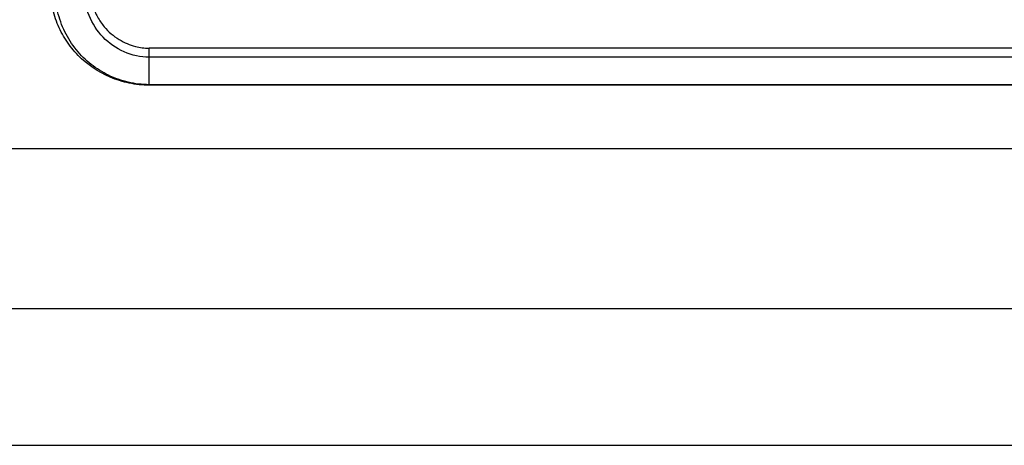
# Model space of a CAD drawing. Header units: millimetres. Extents: x 0 to 559, y 0 to 432.
# Tile 9 of 34: x 129.58 to 149.42, y 263.86 to 272.43. Entities that reach past the tile are written whole.
import ezdxf

# ---------------------------------------------------------------- set-up
doc = ezdxf.new("R2010")
doc.units = ezdxf.units.MM
doc.header["$LTSCALE"] = 2

msp = doc.modelspace()

# ---------------------------------------------------------------- linework, layer by layer
for p, q in [((161.185209, 271.858589), (132.185209, 271.858589)), ((132.185209, 271.677907), (132.185209, 271.858589)), ((132.185209, 271.123596), (132.185209, 271.677907)), ((161.185209, 271.677907), (132.185209, 271.677907)), ((132.185209, 271.113096), (132.185209, 271.123596)), ((161.185209, 271.123596), (132.185209, 271.123596)), ((161.185209, 271.113096), (132.185209, 271.113096)), ((212.314681, 269.831085), (108.669052, 269.831085)), ((212.916248, 266.612728), (109.180351, 266.612728)), ((109.436922, 263.862376), (451.933497, 263.862376))]:
    msp.add_line(p, q)
for points, knots in [([(132.185209, 271.113096), (132.049848, 271.113096), (131.916962, 271.126869), (131.656071, 271.181622), (131.526889, 271.222412), (131.16065, 271.377431), (130.938247, 271.529022), (130.666058, 271.806549), (130.583752, 271.908758), (130.442402, 272.125467), (130.383324, 272.239331), (130.286613, 272.477425), (130.248882, 272.602329), (130.198417, 272.854213), (130.185966, 272.982255), (130.185966, 273.112376)], [0, 0, 0, 0, 0.125, 0.125, 0.25, 0.25, 0.5, 0.5, 0.625, 0.625, 0.75, 0.75, 0.875, 0.875, 1, 1, 1, 1]), ([(132.185209, 271.123596), (132.044633, 271.123596), (131.759035, 271.157831), (131.36283, 271.299475), (131.007067, 271.520213), (130.703113, 271.821215), (130.474617, 272.183247), (130.32826, 272.592875), (130.293641, 272.886293), (130.293641, 273.032497)], [0, 0, 0, 0, 0.136189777, 0.274364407, 0.413551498, 0.552618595, 0.700814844, 0.85045346, 1, 1, 1, 1]), ([(132.185209, 271.677907), (131.843008, 271.677907), (131.496933, 271.830362), (131.017917, 272.329832), (130.876772, 272.681254), (130.876772, 273.032496)], [0, 0, 0, 0, 0.5, 0.5, 1, 1, 1, 1]), ([(130.984456, 273.112376), (130.98526, 273.07798), (130.986868, 273.009232), (130.999963, 272.906758), (131.020899, 272.805167), (131.062799, 272.662236), (131.140542, 272.484294), (131.268021, 272.297747), (131.416705, 272.145583), (131.57376, 272.032443), (131.738897, 271.94723), (131.89648, 271.894252), (132.04594, 271.86401), (132.1392, 271.86038), (132.185209, 271.858589)], [0, 0, 0, 0, 0.054453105, 0.108838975, 0.163493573, 0.21874796, 0.344700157, 0.469029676, 0.572520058, 0.67593456, 0.768029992, 0.857947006, 0.929919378, 1, 1, 1, 1])]:
    msp.add_open_spline(points, degree=3, knots=knots)

doc.saveas('drawing.dxf')
